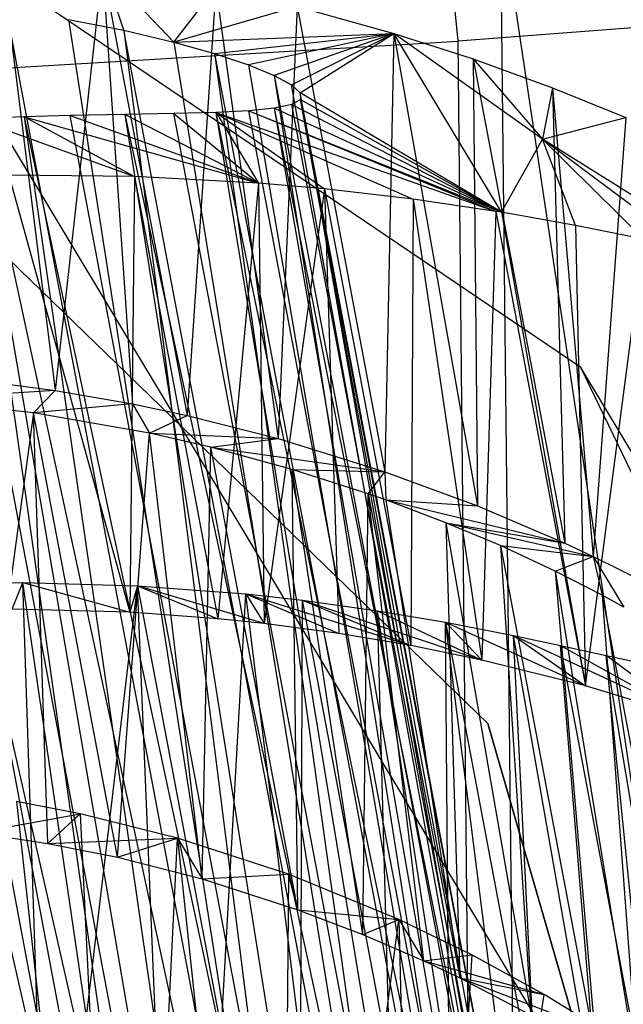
# Model space of a CAD drawing. Extents: x -263 to 235, y 0 to 1231.
# Tile 49 of 78: x 22.52 to 24.63, y 336.95 to 340.38. Entities that reach past the tile are written whole.
import ezdxf

# ---------------------------------------------------------------- set-up
doc = ezdxf.new("R2010")
doc.units = 0
doc.header["$LTSCALE"] = 25.4
doc.layers.get('0').update_dxf_attribs({"color": 13, "linetype": 'CONTINUOUS'})

# ---------------------------------------------------------------- blocks, each defined once
blk = doc.blocks.new('MONO-II-7705_STL_1')
at = {"color": 0}
for p, q in [((301.3838, 370.8249, 70.5121), (301.0757, 374.0428, 70.0512)), ((301.3838, 370.8249, 70.5121), (301.0757, 374.0428, 70.0512)), ((343.2127, 298.3102, 868.4124), (299.2505, 371.4207, 32.7557)), ((301.8117, 369.6873, 32.4693), (299.2505, 371.4207, 32.7557)), ((343.2127, 298.3102, 868.4124), (299.2505, 371.4207, 32.7557)), ((301.8117, 369.6873, 32.4693), (299.2505, 371.4207, 32.7557)), ((301.5312, 371.2935, 75.4879), (302.8663, 362.3549, 75.3879)), ((301.5312, 371.2935, 75.4879), (302.8663, 362.3549, 75.3879)), ((301.5312, 371.2935, 75.4879), (301.6281, 362.3866, 75.7625)), ((301.5312, 371.2935, 75.4879), (301.6281, 362.3866, 75.7625)), ((299.7878, 371.1337, 68.4073), (299.9786, 369.6074, 68.2179)), ((299.7878, 371.1337, 68.4073), (299.9786, 369.6074, 68.2179)), ((300.1433, 371.0854, 68.5671), (299.9786, 369.6074, 68.2179)), ((300.1433, 371.0854, 68.5671), (299.9786, 369.6074, 68.2179)), ((300.1433, 371.0854, 68.5671), (300.2474, 369.5603, 68.327)), ((300.1433, 371.0854, 68.5671), (300.2474, 369.5603, 68.327)), ((300.1433, 371.0854, 68.5671), (300.4392, 369.5197, 68.4146)), ((300.1433, 371.0854, 68.5671), (300.4392, 369.5197, 68.4146)), ((300.218, 370.8634, 71.1886), (300.1433, 371.0854, 68.5671)), ((300.218, 370.8634, 71.1886), (300.1433, 371.0854, 68.5671)), ((300.3923, 370.8221, 71.4357), (300.1433, 371.0854, 68.5671)), ((300.3923, 370.8221, 71.4357), (300.1433, 371.0854, 68.5671)), ((300.5452, 364.5195, 69.7843), (299.0592, 370.9946, 70.2767)), ((300.5452, 364.5195, 69.7843), (299.0592, 370.9946, 70.2767)), ((300.3923, 370.8221, 71.4357), (300.5382, 371.0119, 68.7811)), ((300.3923, 370.8221, 71.4357), (300.5382, 371.0119, 68.7811)), ((300.5382, 371.0119, 68.7811), (300.4392, 369.5197, 68.4146)), ((300.5382, 371.0119, 68.7811), (300.4392, 369.5197, 68.4146)), ((300.5382, 371.0119, 68.7811), (300.7557, 369.4396, 68.5779)), ((300.5382, 371.0119, 68.7811), (300.7557, 369.4396, 68.5779)), ((300.5452, 364.5195, 69.7843), (299.3238, 370.9836, 70.4141)), ((300.5452, 364.5195, 69.7843), (299.3238, 370.9836, 70.4141)), ((300.5452, 364.5195, 69.7843), (299.6321, 370.9573, 70.6176)), ((300.5452, 364.5195, 69.7843), (299.6321, 370.9573, 70.6176)), ((301.0108, 364.5729, 70.1395), (299.6321, 370.9573, 70.6176)), ((301.0108, 364.5729, 70.1395), (299.6321, 370.9573, 70.6176)), ((301.0108, 364.5729, 70.1395), (299.8086, 370.9354, 70.7594)), ((301.0108, 364.5729, 70.1395), (299.8086, 370.9354, 70.7594)), ((300.8223, 370.9458, 68.9619), (300.3923, 370.8221, 71.4357)), ((300.8223, 370.9458, 68.9619), (300.3923, 370.8221, 71.4357)), ((300.8223, 370.9458, 68.9619), (300.7557, 369.4396, 68.5779)), ((300.8223, 370.9458, 68.9619), (300.7557, 369.4396, 68.5779)), ((300.8223, 370.9458, 68.9619), (301.1288, 369.3239, 68.8038)), ((300.8223, 370.9458, 68.9619), (301.1288, 369.3239, 68.8038)), ((300.8223, 370.9458, 68.9619), (301.1596, 370.8526, 69.2104)), ((300.8223, 370.9458, 68.9619), (301.1596, 370.8526, 69.2104)), ((300.0244, 370.9013, 70.9649), (300.218, 370.8634, 71.1886)), ((300.0244, 370.9013, 70.9649), (300.218, 370.8634, 71.1886)), ((300.0244, 370.9013, 70.9649), (301.0108, 364.5729, 70.1395)), ((300.0244, 370.9013, 70.9649), (301.0108, 364.5729, 70.1395)), ((302.3438, 370.8992, 70.6678), (301.3838, 370.8249, 70.5121)), ((302.3438, 370.8992, 70.6678), (301.3838, 370.8249, 70.5121)), ((300.218, 370.8634, 71.1886), (300.3923, 370.8221, 71.4357)), ((301.4008, 364.6038, 70.5787), (300.218, 370.8634, 71.1886)), ((300.218, 370.8634, 71.1886), (301.0108, 364.5729, 70.1395)), ((300.218, 370.8634, 71.1886), (301.0108, 364.5729, 70.1395)), ((300.218, 370.8634, 71.1886), (300.3923, 370.8221, 71.4357)), ((301.4008, 364.6038, 70.5787), (300.218, 370.8634, 71.1886)), ((300.3923, 370.8221, 71.4357), (301.1596, 370.8526, 69.2104)), ((300.3923, 370.8221, 71.4357), (301.1596, 370.8526, 69.2104)), ((300.5339, 370.7823, 71.6862), (301.1596, 370.8526, 69.2104)), ((300.5339, 370.7823, 71.6862), (301.1596, 370.8526, 69.2104)), ((301.1596, 370.8526, 69.2104), (300.6523, 370.7428, 71.9555)), ((301.1596, 370.8526, 69.2104), (300.6523, 370.7428, 71.9555)), ((301.1596, 370.8526, 69.2104), (300.7421, 370.706, 72.2343)), ((301.1596, 370.8526, 69.2104), (300.7421, 370.706, 72.2343)), ((300.8027, 370.6732, 72.5205), (301.1596, 370.8526, 69.2104)), ((300.8027, 370.6732, 72.5205), (301.1596, 370.8526, 69.2104)), ((300.8333, 370.645, 72.8125), (301.1596, 370.8526, 69.2104)), ((300.8333, 370.645, 72.8125), (301.1596, 370.8526, 69.2104)), ((301.1596, 370.8526, 69.2104), (301.1288, 369.3239, 68.8038)), ((301.1596, 370.8526, 69.2104), (301.1288, 369.3239, 68.8038)), ((301.1596, 370.8526, 69.2104), (301.4516, 369.2046, 69.0329)), ((301.1596, 370.8526, 69.2104), (301.4516, 369.2046, 69.0329)), ((301.1596, 370.8526, 69.2104), (301.4368, 370.7636, 69.4472)), ((301.5349, 370.2286, 76.3422), (301.1596, 370.8526, 69.2104)), ((301.5349, 370.2286, 76.3422), (301.1596, 370.8526, 69.2104)), ((301.6786, 370.4836, 72.3638), (301.1596, 370.8526, 69.2104)), ((301.1596, 370.8526, 69.2104), (301.4368, 370.7636, 69.4472)), ((301.6786, 370.4836, 72.3638), (301.1596, 370.8526, 69.2104)), ((297.3932, 370.5886, 70.6526), (301.3838, 370.8249, 70.5121)), ((297.3932, 370.5886, 70.6526), (301.3838, 370.8249, 70.5121)), ((300.3923, 370.8221, 71.4357), (300.5339, 370.7823, 71.6862)), ((300.3923, 370.8221, 71.4357), (300.5339, 370.7823, 71.6862)), ((300.3923, 370.8221, 71.4357), (301.4008, 364.6038, 70.5787)), ((300.3923, 370.8221, 71.4357), (301.4008, 364.6038, 70.5787)), ((301.4688, 362.3907, 70.7651), (301.3838, 370.8249, 70.5121)), ((301.4688, 362.3907, 70.7651), (301.3838, 370.8249, 70.5121)), ((300.5339, 370.7823, 71.6862), (300.6523, 370.7428, 71.9555)), ((300.5339, 370.7823, 71.6862), (300.6523, 370.7428, 71.9555)), ((300.5339, 370.7823, 71.6862), (301.7, 364.611, 71.085)), ((300.5339, 370.7823, 71.6862), (301.7, 364.611, 71.085)), ((300.5339, 370.7823, 71.6862), (301.4008, 364.6038, 70.5787)), ((300.5339, 370.7823, 71.6862), (301.4008, 364.6038, 70.5787)), ((301.4368, 370.7636, 69.4472), (301.4516, 369.2046, 69.0329)), ((301.4368, 370.7636, 69.4472), (301.4516, 369.2046, 69.0329)), ((301.4368, 370.7636, 69.4472), (301.756, 369.0749, 69.2827)), ((301.4368, 370.7636, 69.4472), (301.756, 369.0749, 69.2827)), ((301.4368, 370.7636, 69.4472), (301.7135, 370.6631, 69.72)), ((301.4368, 370.7636, 69.4472), (301.7135, 370.6631, 69.72)), ((301.4368, 370.7636, 69.4472), (301.6786, 370.4836, 72.3638)), ((301.4368, 370.7636, 69.4472), (301.6786, 370.4836, 72.3638)), ((300.6523, 370.7428, 71.9555), (300.7421, 370.706, 72.2343)), ((300.6523, 370.7428, 71.9555), (300.7421, 370.706, 72.2343)), ((300.6523, 370.7428, 71.9555), (301.7, 364.611, 71.085)), ((300.6523, 370.7428, 71.9555), (301.7, 364.611, 71.085)), ((300.7421, 370.706, 72.2343), (300.8027, 370.6732, 72.5205)), ((300.7421, 370.706, 72.2343), (300.8027, 370.6732, 72.5205)), ((300.7421, 370.706, 72.2343), (301.897, 364.5943, 71.6388)), ((300.7421, 370.706, 72.2343), (301.897, 364.5943, 71.6388)), ((300.7421, 370.706, 72.2343), (301.7, 364.611, 71.085)), ((300.7421, 370.706, 72.2343), (301.7, 364.611, 71.085)), ((300.8027, 370.6732, 72.5205), (300.8333, 370.645, 72.8125)), ((301.897, 364.5943, 71.6388), (300.8027, 370.6732, 72.5205)), ((301.897, 364.5943, 71.6388), (300.8027, 370.6732, 72.5205)), ((300.8027, 370.6732, 72.5205), (300.8333, 370.645, 72.8125)), ((300.8333, 370.645, 72.8125), (300.8335, 370.6219, 73.1059)), ((301.5349, 370.2286, 76.3422), (300.8333, 370.645, 72.8125)), ((301.5349, 370.2286, 76.3422), (300.8333, 370.645, 72.8125)), ((301.897, 364.5943, 71.6388), (300.8333, 370.645, 72.8125)), ((301.897, 364.5943, 71.6388), (300.8333, 370.645, 72.8125)), ((301.9842, 364.5542, 72.219), (300.8333, 370.645, 72.8125)), ((301.9842, 364.5542, 72.219), (300.8333, 370.645, 72.8125)), ((300.8333, 370.645, 72.8125), (300.8335, 370.6219, 73.1059)), ((301.7135, 370.6631, 69.72), (301.6786, 370.4836, 72.3638)), ((301.7135, 370.6631, 69.72), (301.6786, 370.4836, 72.3638)), ((301.7135, 370.6631, 69.72), (301.756, 369.0749, 69.2827)), ((301.7135, 370.6631, 69.72), (301.756, 369.0749, 69.2827)), ((301.7135, 370.6631, 69.72), (301.8555, 369.0287, 69.3729)), ((301.7135, 370.6631, 69.72), (301.8555, 369.0287, 69.3729)), ((301.7135, 370.6631, 69.72), (301.9692, 370.5591, 70.0132)), ((301.7135, 370.6631, 69.72), (301.9692, 370.5591, 70.0132)), ((300.8335, 370.6219, 73.1059), (300.8034, 370.6042, 73.3988)), ((300.8335, 370.6219, 73.1059), (300.8034, 370.6042, 73.3988)), ((300.8335, 370.6219, 73.1059), (301.5349, 370.2286, 76.3422)), ((300.8335, 370.6219, 73.1059), (301.5349, 370.2286, 76.3422)), ((301.9842, 364.5542, 72.219), (300.8335, 370.6219, 73.1059)), ((301.9842, 364.5542, 72.219), (300.8335, 370.6219, 73.1059)), ((301.9583, 364.4924, 72.8033), (300.8335, 370.6219, 73.1059)), ((301.9583, 364.4924, 72.8033), (300.8335, 370.6219, 73.1059)), ((300.5397, 370.577, 74.2375), (300.3925, 370.5732, 74.5048)), ((300.5397, 370.577, 74.2375), (300.3925, 370.5732, 74.5048)), ((300.6541, 370.5825, 73.9704), (300.5397, 370.577, 74.2375)), ((300.6541, 370.5825, 73.9704), (300.5397, 370.577, 74.2375)), ((300.5397, 370.577, 74.2375), (301.5158, 370.2318, 76.3617)), ((300.5397, 370.577, 74.2375), (301.5158, 370.2318, 76.3617)), ((300.5397, 370.577, 74.2375), (301.2275, 370.2741, 76.6357)), ((300.5397, 370.577, 74.2375), (301.2275, 370.2741, 76.6357)), ((300.5397, 370.577, 74.2375), (300.9178, 370.3101, 76.8896)), ((300.5397, 370.577, 74.2375), (300.9178, 370.3101, 76.8896)), ((300.5397, 370.577, 74.2375), (300.6879, 370.3304, 77.0553)), ((300.5397, 370.577, 74.2375), (300.6879, 370.3304, 77.0553)), ((301.8202, 364.4112, 73.3692), (300.5397, 370.577, 74.2375)), ((301.8202, 364.4112, 73.3692), (300.5397, 370.577, 74.2375)), ((301.5752, 364.3137, 73.8949), (300.5397, 370.577, 74.2375)), ((301.5752, 364.3137, 73.8949), (300.5397, 370.577, 74.2375)), ((300.7429, 370.5912, 73.6895), (300.6541, 370.5825, 73.9704)), ((300.7429, 370.5912, 73.6895), (300.6541, 370.5825, 73.9704)), ((300.6541, 370.5825, 73.9704), (301.5349, 370.2286, 76.3422)), ((300.6541, 370.5825, 73.9704), (301.5349, 370.2286, 76.3422)), ((300.6541, 370.5825, 73.9704), (301.5158, 370.2318, 76.3617)), ((300.6541, 370.5825, 73.9704), (301.5158, 370.2318, 76.3617)), ((301.8202, 364.4112, 73.3692), (300.6541, 370.5825, 73.9704)), ((301.8202, 364.4112, 73.3692), (300.6541, 370.5825, 73.9704)), ((300.8034, 370.6042, 73.3988), (300.7429, 370.5912, 73.6895)), ((300.8034, 370.6042, 73.3988), (300.7429, 370.5912, 73.6895)), ((300.7429, 370.5912, 73.6895), (301.5349, 370.2286, 76.3422)), ((300.7429, 370.5912, 73.6895), (301.5349, 370.2286, 76.3422)), ((301.9583, 364.4924, 72.8033), (300.7429, 370.5912, 73.6895)), ((301.9583, 364.4924, 72.8033), (300.7429, 370.5912, 73.6895)), ((301.8202, 364.4112, 73.3692), (300.7429, 370.5912, 73.6895)), ((301.8202, 364.4112, 73.3692), (300.7429, 370.5912, 73.6895)), ((300.8034, 370.6042, 73.3988), (301.5349, 370.2286, 76.3422)), ((300.8034, 370.6042, 73.3988), (301.5349, 370.2286, 76.3422)), ((301.9583, 364.4924, 72.8033), (300.8034, 370.6042, 73.3988)), ((301.9583, 364.4924, 72.8033), (300.8034, 370.6042, 73.3988)), ((299.5849, 370.5494, 75.3772), (300.8063, 364.0853, 74.7474)), ((299.5849, 370.5494, 75.3772), (300.8063, 364.0853, 74.7474)), ((299.8709, 370.5615, 75.1405), (299.6987, 370.5549, 75.2898)), ((299.8709, 370.5615, 75.1405), (299.6987, 370.5549, 75.2898)), ((299.6987, 370.5549, 75.2898), (300.2544, 370.354, 77.3216)), ((299.6987, 370.5549, 75.2898), (300.2544, 370.354, 77.3216)), ((300.8063, 364.0853, 74.7474), (299.6987, 370.5549, 75.2898)), ((300.8063, 364.0853, 74.7474), (299.6987, 370.5549, 75.2898)), ((300.0307, 370.5661, 74.9801), (299.8709, 370.5615, 75.1405)), ((300.0307, 370.5661, 74.9801), (299.8709, 370.5615, 75.1405)), ((299.8709, 370.5615, 75.1405), (300.6879, 370.3304, 77.0553)), ((299.8709, 370.5615, 75.1405), (300.6879, 370.3304, 77.0553)), ((299.8709, 370.5615, 75.1405), (300.2544, 370.354, 77.3216)), ((299.8709, 370.5615, 75.1405), (300.2544, 370.354, 77.3216)), ((301.2329, 364.2036, 74.3602), (299.8709, 370.5615, 75.1405)), ((301.2329, 364.2036, 74.3602), (299.8709, 370.5615, 75.1405)), ((300.8063, 364.0853, 74.7474), (299.8709, 370.5615, 75.1405)), ((300.8063, 364.0853, 74.7474), (299.8709, 370.5615, 75.1405)), ((300.2225, 370.5701, 74.752), (300.0307, 370.5661, 74.9801)), ((300.2225, 370.5701, 74.752), (300.0307, 370.5661, 74.9801)), ((300.0307, 370.5661, 74.9801), (300.6879, 370.3304, 77.0553)), ((300.0307, 370.5661, 74.9801), (300.6879, 370.3304, 77.0553)), ((301.2329, 364.2036, 74.3602), (300.0307, 370.5661, 74.9801)), ((301.2329, 364.2036, 74.3602), (300.0307, 370.5661, 74.9801)), ((300.3925, 370.5732, 74.5048), (300.2225, 370.5701, 74.752)), ((300.3925, 370.5732, 74.5048), (300.2225, 370.5701, 74.752)), ((300.2225, 370.5701, 74.752), (300.6879, 370.3304, 77.0553)), ((300.2225, 370.5701, 74.752), (300.6879, 370.3304, 77.0553)), ((301.5752, 364.3137, 73.8949), (300.2225, 370.5701, 74.752)), ((301.5752, 364.3137, 73.8949), (300.2225, 370.5701, 74.752)), ((301.2329, 364.2036, 74.3602), (300.2225, 370.5701, 74.752)), ((301.2329, 364.2036, 74.3602), (300.2225, 370.5701, 74.752)), ((300.3925, 370.5732, 74.5048), (300.6879, 370.3304, 77.0553)), ((300.3925, 370.5732, 74.5048), (300.6879, 370.3304, 77.0553)), ((301.5752, 364.3137, 73.8949), (300.3925, 370.5732, 74.5048)), ((301.5752, 364.3137, 73.8949), (300.3925, 370.5732, 74.5048)), ((301.6786, 370.4836, 72.3638), (301.9692, 370.5591, 70.0132)), ((301.6786, 370.4836, 72.3638), (301.9692, 370.5591, 70.0132)), ((301.9692, 370.5591, 70.0132), (301.8555, 369.0287, 69.3729)), ((301.9692, 370.5591, 70.0132), (301.8555, 369.0287, 69.3729)), ((299.3367, 370.534, 75.5408), (300.8063, 364.0853, 74.7474)), ((299.3367, 370.534, 75.5408), (300.8063, 364.0853, 74.7474)), ((301.5349, 370.2286, 76.3422), (301.6786, 370.4836, 72.3638)), ((301.5349, 370.2286, 76.3422), (301.6786, 370.4836, 72.3638)), ((301.793, 370.183, 76.0565), (301.6786, 370.4836, 72.3638)), ((301.793, 370.183, 76.0565), (301.6786, 370.4836, 72.3638)), ((302.0316, 370.1351, 75.7517), (301.6786, 370.4836, 72.3638)), ((302.1933, 370.0997, 75.5162), (301.6786, 370.4836, 72.3638)), ((302.0316, 370.1351, 75.7517), (301.6786, 370.4836, 72.3638)), ((302.1933, 370.0997, 75.5162), (301.6786, 370.4836, 72.3638)), ((302.3456, 370.0645, 75.2666), (301.6786, 370.4836, 72.3638)), ((302.3456, 370.0645, 75.2666), (301.6786, 370.4836, 72.3638)), ((299.4767, 370.3933, 31.2238), (301.4881, 368.4459, 31.2238)), ((301.4881, 368.4459, 27.2238), (299.4767, 370.3933, 27.2238)), ((299.4767, 370.3933, 31.2238), (301.4881, 368.4459, 31.2238)), ((301.4881, 368.4459, 27.2238), (299.4767, 370.3933, 27.2238)), ((300.2544, 370.354, 77.3216), (299.8169, 370.3583, 77.5366)), ((299.8169, 370.3583, 77.5366), (300.2389, 368.834, 77.3276)), ((299.8169, 370.3583, 77.5366), (300.2389, 368.834, 77.3276)), ((300.2544, 370.354, 77.3216), (299.8169, 370.3583, 77.5366)), ((300.2544, 370.354, 77.3216), (300.2389, 368.834, 77.3276)), ((300.2544, 370.354, 77.3216), (300.2389, 368.834, 77.3276)), ((300.6879, 370.3304, 77.0553), (300.2544, 370.354, 77.3216)), ((300.2544, 370.354, 77.3216), (300.5458, 368.8115, 77.1713)), ((300.2544, 370.354, 77.3216), (300.5458, 368.8115, 77.1713)), ((300.6879, 370.3304, 77.0553), (300.2544, 370.354, 77.3216)), ((300.6879, 370.3304, 77.0553), (300.5458, 368.8115, 77.1713)), ((300.6879, 370.3304, 77.0553), (300.5458, 368.8115, 77.1713)), ((300.9178, 370.3101, 76.8896), (300.6879, 370.3304, 77.0553)), ((300.6879, 370.3304, 77.0553), (300.7077, 368.7946, 77.0786)), ((300.6879, 370.3304, 77.0553), (300.7077, 368.7946, 77.0786)), ((300.9178, 370.3101, 76.8896), (300.6879, 370.3304, 77.0553)), ((300.9178, 370.3101, 76.8896), (300.7077, 368.7946, 77.0786)), ((300.9178, 370.3101, 76.8896), (300.7077, 368.7946, 77.0786)), ((301.2275, 370.2741, 76.6357), (300.9178, 370.3101, 76.8896)), ((300.9178, 370.3101, 76.8896), (301.2187, 368.7178, 76.7345)), ((300.9178, 370.3101, 76.8896), (301.2187, 368.7178, 76.7345)), ((300.9178, 370.3101, 76.8896), (300.9674, 368.7601, 76.914)), ((300.9178, 370.3101, 76.8896), (300.9674, 368.7601, 76.914)), ((301.2275, 370.2741, 76.6357), (300.9178, 370.3101, 76.8896)), ((301.2275, 370.2741, 76.6357), (301.2187, 368.7178, 76.7345)), ((301.2275, 370.2741, 76.6357), (301.2187, 368.7178, 76.7345)), ((301.5158, 370.2318, 76.3617), (301.2275, 370.2741, 76.6357)), ((301.2275, 370.2741, 76.6357), (301.4671, 368.6673, 76.5353)), ((301.2275, 370.2741, 76.6357), (301.4671, 368.6673, 76.5353)), ((301.5158, 370.2318, 76.3617), (301.2275, 370.2741, 76.6357)), ((301.5158, 370.2318, 76.3617), (301.4671, 368.6673, 76.5353)), ((301.5158, 370.2318, 76.3617), (301.4671, 368.6673, 76.5353)), ((301.5349, 370.2286, 76.3422), (301.5158, 370.2318, 76.3617)), ((301.5158, 370.2318, 76.3617), (301.8284, 368.5776, 76.2006)), ((301.5158, 370.2318, 76.3617), (301.8284, 368.5776, 76.2006)), ((301.5349, 370.2286, 76.3422), (301.5158, 370.2318, 76.3617)), ((301.793, 370.183, 76.0565), (301.5349, 370.2286, 76.3422)), ((301.5349, 370.2286, 76.3422), (301.8284, 368.5776, 76.2006)), ((301.5349, 370.2286, 76.3422), (301.8284, 368.5776, 76.2006)), ((301.793, 370.183, 76.0565), (301.5349, 370.2286, 76.3422)), ((301.793, 370.183, 76.0565), (301.8284, 368.5776, 76.2006)), ((302.0316, 370.1351, 75.7517), (301.793, 370.183, 76.0565)), ((301.793, 370.183, 76.0565), (301.8284, 368.5776, 76.2006)), ((302.0316, 370.1351, 75.7517), (301.793, 370.183, 76.0565)), ((301.8284, 368.5776, 76.2006), (302.0316, 370.1351, 75.7517)), ((301.8284, 368.5776, 76.2006), (302.0316, 370.1351, 75.7517)), ((345.7739, 296.5768, 868.126), (301.8117, 369.6873, 32.4693)), ((303.155, 366.9047, 32.1552), (301.8117, 369.6873, 32.4693)), ((345.7739, 296.5768, 868.126), (301.8117, 369.6873, 32.4693)), ((303.155, 366.9047, 32.1552), (301.8117, 369.6873, 32.4693)), ((299.7059, 369.6436, 68.1226), (299.9786, 369.6074, 68.2179)), ((299.7059, 369.6436, 68.1226), (299.9786, 369.6074, 68.2179)), ((299.9786, 369.6074, 68.2179), (299.4814, 369.5755, 69.1055)), ((299.9786, 369.6074, 68.2179), (299.4814, 369.5755, 69.1055)), ((299.9786, 369.6074, 68.2179), (299.9027, 369.5294, 69.2817)), ((299.9786, 369.6074, 68.2179), (299.9027, 369.5294, 69.2817)), ((299.9786, 369.6074, 68.2179), (300.2474, 369.5603, 68.327)), ((299.9786, 369.6074, 68.2179), (300.2474, 369.5603, 68.327)), ((299.9027, 369.5294, 69.2817), (299.4814, 369.5755, 69.1055)), ((299.9027, 369.5294, 69.2817), (299.4814, 369.5755, 69.1055)), ((300.2474, 369.5603, 68.327), (299.9027, 369.5294, 69.2817)), ((300.2474, 369.5603, 68.327), (299.9027, 369.5294, 69.2817)), ((300.2474, 369.5603, 68.327), (300.3069, 369.4579, 69.5013)), ((300.2474, 369.5603, 68.327), (300.3069, 369.4579, 69.5013)), ((300.2474, 369.5603, 68.327), (300.4392, 369.5197, 68.4146)), ((300.2474, 369.5603, 68.327), (300.4392, 369.5197, 68.4146)), ((299.9027, 369.5294, 69.2817), (299.7032, 368.0656, 68.9354)), ((299.9027, 369.5294, 69.2817), (299.7032, 368.0656, 68.9354)), ((300.3069, 369.4579, 69.5013), (299.9027, 369.5294, 69.2817)), ((300.1956, 367.9795, 69.1307), (299.9027, 369.5294, 69.2817)), ((300.3069, 369.4579, 69.5013), (299.9027, 369.5294, 69.2817)), ((300.1956, 367.9795, 69.1307), (299.9027, 369.5294, 69.2817)), ((299.9526, 368.028, 69.0263), (299.9027, 369.5294, 69.2817)), ((299.9526, 368.028, 69.0263), (299.9027, 369.5294, 69.2817)), ((300.3069, 369.4579, 69.5013), (300.4392, 369.5197, 68.4146)), ((300.3069, 369.4579, 69.5013), (300.4392, 369.5197, 68.4146)), ((300.4392, 369.5197, 68.4146), (300.7557, 369.4396, 68.5779)), ((300.4392, 369.5197, 68.4146), (300.7557, 369.4396, 68.5779)), ((300.1956, 367.9795, 69.1307), (300.3069, 369.4579, 69.5013)), ((300.1956, 367.9795, 69.1307), (300.3069, 369.4579, 69.5013)), ((300.5207, 369.4091, 69.6407), (300.3069, 369.4579, 69.5013)), ((300.3069, 369.4579, 69.5013), (300.7557, 369.4396, 68.5779)), ((300.3069, 369.4579, 69.5013), (300.7557, 369.4396, 68.5779)), ((300.4906, 367.9043, 69.2802), (300.3069, 369.4579, 69.5013)), ((300.5207, 369.4091, 69.6407), (300.3069, 369.4579, 69.5013)), ((300.4906, 367.9043, 69.2802), (300.3069, 369.4579, 69.5013)), ((300.4906, 367.9043, 69.2802), (300.5207, 369.4091, 69.6407)), ((300.4906, 367.9043, 69.2802), (300.5207, 369.4091, 69.6407)), ((300.5207, 369.4091, 69.6407), (300.7557, 369.4396, 68.5779)), ((300.5207, 369.4091, 69.6407), (300.7557, 369.4396, 68.5779)), ((300.8054, 369.3319, 69.8559), (300.5207, 369.4091, 69.6407)), ((300.5207, 369.4091, 69.6407), (301.1288, 369.3239, 68.8038)), ((300.5207, 369.4091, 69.6407), (301.1288, 369.3239, 68.8038)), ((300.8253, 367.7968, 69.4836), (300.5207, 369.4091, 69.6407)), ((300.8054, 369.3319, 69.8559), (300.5207, 369.4091, 69.6407)), ((300.8253, 367.7968, 69.4836), (300.5207, 369.4091, 69.6407)), ((300.7557, 369.4396, 68.5779), (301.1288, 369.3239, 68.8038)), ((300.7557, 369.4396, 68.5779), (301.1288, 369.3239, 68.8038)), ((301.0704, 369.247, 70.0931), (300.8054, 369.3319, 69.8559)), ((300.8054, 369.3319, 69.8559), (301.1288, 369.3239, 68.8038)), ((300.8054, 369.3319, 69.8559), (301.1288, 369.3239, 68.8038)), ((301.0512, 367.7104, 69.6444), (300.8054, 369.3319, 69.8559)), ((301.0704, 369.247, 70.0931), (300.8054, 369.3319, 69.8559)), ((301.0512, 367.7104, 69.6444), (300.8054, 369.3319, 69.8559)), ((300.8253, 367.7968, 69.4836), (300.8054, 369.3319, 69.8559)), ((300.8253, 367.7968, 69.4836), (300.8054, 369.3319, 69.8559)), ((301.0704, 369.247, 70.0931), (301.1288, 369.3239, 68.8038)), ((301.0704, 369.247, 70.0931), (301.1288, 369.3239, 68.8038)), ((301.1288, 369.3239, 68.8038), (301.1314, 369.2256, 70.1537)), ((301.1288, 369.3239, 68.8038), (301.1314, 369.2256, 70.1537)), ((301.1288, 369.3239, 68.8038), (301.4516, 369.2046, 69.0329)), ((301.1288, 369.3239, 68.8038), (301.4516, 369.2046, 69.0329)), ((301.0512, 367.7104, 69.6444), (301.0704, 369.247, 70.0931)), ((301.0512, 367.7104, 69.6444), (301.0704, 369.247, 70.0931)), ((301.1314, 369.2256, 70.1537), (301.0704, 369.247, 70.0931)), ((301.2643, 367.618, 69.8167), (301.0704, 369.247, 70.0931)), ((301.0704, 369.247, 70.0931), (301.3894, 367.5588, 69.9287)), ((301.2643, 367.618, 69.8167), (301.0704, 369.247, 70.0931)), ((301.1314, 369.2256, 70.1537), (301.0704, 369.247, 70.0931)), ((301.0704, 369.247, 70.0931), (301.3894, 367.5588, 69.9287)), ((301.3416, 369.1462, 70.3838), (301.1314, 369.2256, 70.1537)), ((301.1314, 369.2256, 70.1537), (301.756, 369.0749, 69.2827)), ((301.1314, 369.2256, 70.1537), (301.756, 369.0749, 69.2827)), ((301.1314, 369.2256, 70.1537), (301.4516, 369.2046, 69.0329)), ((301.1314, 369.2256, 70.1537), (301.4516, 369.2046, 69.0329)), ((301.1314, 369.2256, 70.1537), (301.3894, 367.5588, 69.9287)), ((301.1314, 369.2256, 70.1537), (301.3894, 367.5588, 69.9287)), ((301.3416, 369.1462, 70.3838), (301.1314, 369.2256, 70.1537)), ((301.4516, 369.2046, 69.0329), (301.756, 369.0749, 69.2827)), ((301.4516, 369.2046, 69.0329), (301.756, 369.0749, 69.2827)), ((301.5318, 369.0663, 70.6272), (301.3416, 369.1462, 70.3838)), ((301.3416, 369.1462, 70.3838), (301.8555, 369.0287, 69.3729)), ((301.3416, 369.1462, 70.3838), (301.8555, 369.0287, 69.3729)), ((301.3416, 369.1462, 70.3838), (301.756, 369.0749, 69.2827)), ((301.3416, 369.1462, 70.3838), (301.756, 369.0749, 69.2827)), ((301.3416, 369.1462, 70.3838), (301.3894, 367.5588, 69.9287)), ((301.3416, 369.1462, 70.3838), (301.3894, 367.5588, 69.9287)), ((301.3416, 369.1462, 70.3838), (301.6389, 367.4289, 70.181)), ((301.3416, 369.1462, 70.3838), (301.6389, 367.4289, 70.181)), ((301.5318, 369.0663, 70.6272), (301.3416, 369.1462, 70.3838)), ((301.7227, 368.9777, 70.9188), (301.5318, 369.0663, 70.6272)), ((301.5318, 369.0663, 70.6272), (301.8555, 369.0287, 69.3729)), ((301.5318, 369.0663, 70.6272), (301.8555, 369.0287, 69.3729)), ((301.5318, 369.0663, 70.6272), (301.6389, 367.4289, 70.181)), ((301.5318, 369.0663, 70.6272), (301.6389, 367.4289, 70.181)), ((301.5318, 369.0663, 70.6272), (301.8664, 367.2957, 70.4547)), ((301.5318, 369.0663, 70.6272), (301.8664, 367.2957, 70.4547)), ((301.7227, 368.9777, 70.9188), (301.5318, 369.0663, 70.6272)), ((301.756, 369.0749, 69.2827), (301.8555, 369.0287, 69.3729)), ((301.756, 369.0749, 69.2827), (301.8555, 369.0287, 69.3729)), ((301.7227, 368.9777, 70.9188), (301.8555, 369.0287, 69.3729)), ((301.7227, 368.9777, 70.9188), (301.8555, 369.0287, 69.3729)), ((301.8555, 369.0287, 69.3729), (301.8869, 368.8932, 71.2286)), ((301.8555, 369.0287, 69.3729), (301.8869, 368.8932, 71.2286)), ((301.8555, 369.0287, 69.3729), (301.9621, 368.8514, 71.3993)), ((301.8555, 369.0287, 69.3729), (301.9621, 368.8514, 71.3993)), ((301.8555, 369.0287, 69.3729), (302.0872, 368.9137, 69.6014)), ((301.8555, 369.0287, 69.3729), (302.0872, 368.9137, 69.6014)), ((301.8869, 368.8932, 71.2286), (301.7227, 368.9777, 70.9188)), ((301.7227, 368.9777, 70.9188), (301.8664, 367.2957, 70.4547)), ((301.7227, 368.9777, 70.9188), (301.8664, 367.2957, 70.4547)), ((301.7227, 368.9777, 70.9188), (302.0135, 367.2015, 70.6625)), ((301.7227, 368.9777, 70.9188), (302.0135, 367.2015, 70.6625)), ((301.8869, 368.8932, 71.2286), (301.7227, 368.9777, 70.9188)), ((299.6316, 368.9348, 76.5044), (299.8651, 368.9374, 76.3985)), ((299.6316, 368.9348, 76.5044), (299.8651, 368.9374, 76.3985)), ((299.9158, 367.4307, 76.3578), (299.6316, 368.9348, 76.5044)), ((299.9158, 367.4307, 76.3578), (299.6316, 368.9348, 76.5044)), ((299.8277, 368.8447, 77.4996), (299.8651, 368.9374, 76.3985)), ((299.8277, 368.8447, 77.4996), (299.8651, 368.9374, 76.3985)), ((299.8651, 368.9374, 76.3985), (300.2389, 368.834, 77.3276)), ((299.8651, 368.9374, 76.3985), (300.2389, 368.834, 77.3276)), ((299.8651, 368.9374, 76.3985), (300.2653, 368.9263, 76.1741)), ((299.9158, 367.4307, 76.3578), (299.8651, 368.9374, 76.3985)), ((299.9158, 367.4307, 76.3578), (299.8651, 368.9374, 76.3985)), ((300.0876, 367.423, 76.2815), (299.8651, 368.9374, 76.3985)), ((300.0876, 367.423, 76.2815), (299.8651, 368.9374, 76.3985)), ((299.8651, 368.9374, 76.3985), (300.2653, 368.9263, 76.1741)), ((300.0876, 367.423, 76.2815), (300.2653, 368.9263, 76.1741)), ((300.0876, 367.423, 76.2815), (300.2653, 368.9263, 76.1741)), ((300.2653, 368.9263, 76.1741), (300.2389, 368.834, 77.3276)), ((300.2653, 368.9263, 76.1741), (300.2389, 368.834, 77.3276)), ((300.2653, 368.9263, 76.1741), (300.6437, 368.8977, 75.9046)), ((300.7077, 368.7946, 77.0786), (300.2653, 368.9263, 76.1741)), ((300.2653, 368.9263, 76.1741), (300.5458, 368.8115, 77.1713)), ((300.2653, 368.9263, 76.1741), (300.5458, 368.8115, 77.1713)), ((300.7077, 368.7946, 77.0786), (300.2653, 368.9263, 76.1741)), ((300.2653, 368.9263, 76.1741), (300.5582, 367.3765, 76.0231)), ((300.2653, 368.9263, 76.1741), (300.6437, 368.8977, 75.9046)), ((300.3277, 367.404, 76.1591), (300.2653, 368.9263, 76.1741)), ((300.3277, 367.404, 76.1591), (300.2653, 368.9263, 76.1741)), ((300.2653, 368.9263, 76.1741), (300.5582, 367.3765, 76.0231)), ((300.5582, 367.3765, 76.0231), (300.6437, 368.8977, 75.9046)), ((300.5582, 367.3765, 76.0231), (300.6437, 368.8977, 75.9046)), ((300.6437, 368.8977, 75.9046), (300.7077, 368.7946, 77.0786)), ((300.6437, 368.8977, 75.9046), (300.7077, 368.7946, 77.0786)), ((300.6437, 368.8977, 75.9046), (300.9674, 368.7601, 76.914)), ((300.6437, 368.8977, 75.9046), (300.9674, 368.7601, 76.914)), ((300.6437, 368.8977, 75.9046), (301.2187, 368.7178, 76.7345)), ((300.6437, 368.8977, 75.9046), (301.2187, 368.7178, 76.7345)), ((300.6437, 368.8977, 75.9046), (300.8414, 368.8757, 75.7374)), ((300.8353, 367.331, 75.833), (300.6437, 368.8977, 75.9046)), ((300.8353, 367.331, 75.833), (300.6437, 368.8977, 75.9046)), ((300.6437, 368.8977, 75.9046), (300.8414, 368.8757, 75.7374)), ((300.8353, 367.331, 75.833), (300.8414, 368.8757, 75.7374)), ((300.8353, 367.331, 75.833), (300.8414, 368.8757, 75.7374)), ((300.8414, 368.8757, 75.7374), (301.2187, 368.7178, 76.7345)), ((300.8414, 368.8757, 75.7374), (301.2187, 368.7178, 76.7345)), ((300.8414, 368.8757, 75.7374), (301.4671, 368.6673, 76.5353)), ((300.8414, 368.8757, 75.7374), (301.4671, 368.6673, 76.5353)), ((300.8414, 368.8757, 75.7374), (301.1024, 368.8394, 75.4826)), ((301.1461, 367.2634, 75.5803), (300.8414, 368.8757, 75.7374)), ((301.1461, 367.2634, 75.5803), (300.8414, 368.8757, 75.7374)), ((300.8414, 368.8757, 75.7374), (301.1024, 368.8394, 75.4826)), ((301.9621, 368.8514, 71.3993), (301.8869, 368.8932, 71.2286)), ((301.8869, 368.8932, 71.2286), (302.0135, 367.2015, 70.6625)), ((301.8869, 368.8932, 71.2286), (302.0135, 367.2015, 70.6625)), ((301.8869, 368.8932, 71.2286), (302.2361, 367.0451, 71.0485)), ((301.9621, 368.8514, 71.3993), (301.8869, 368.8932, 71.2286)), ((301.8869, 368.8932, 71.2286), (302.2361, 367.0451, 71.0485)), ((300.2389, 368.834, 77.3276), (299.8277, 368.8447, 77.4996)), ((300.2389, 368.834, 77.3276), (299.8277, 368.8447, 77.4996)), ((300.5458, 368.8115, 77.1713), (300.2389, 368.834, 77.3276)), ((300.5458, 368.8115, 77.1713), (300.2389, 368.834, 77.3276)), ((301.1024, 368.8394, 75.4826), (301.4671, 368.6673, 76.5353)), ((301.1024, 368.8394, 75.4826), (301.4671, 368.6673, 76.5353)), ((301.1024, 368.8394, 75.4826), (301.3396, 368.7994, 75.2089)), ((301.1461, 367.2634, 75.5803), (301.1024, 368.8394, 75.4826)), ((301.1461, 367.2634, 75.5803), (301.1024, 368.8394, 75.4826)), ((301.3533, 367.2081, 75.3841), (301.1024, 368.8394, 75.4826)), ((301.3533, 367.2081, 75.3841), (301.1024, 368.8394, 75.4826)), ((301.1024, 368.8394, 75.4826), (301.3396, 368.7994, 75.2089)), ((300.7077, 368.7946, 77.0786), (300.5458, 368.8115, 77.1713)), ((300.7077, 368.7946, 77.0786), (300.5458, 368.8115, 77.1713)), ((300.9674, 368.7601, 76.914), (300.7077, 368.7946, 77.0786)), ((300.9674, 368.7601, 76.914), (300.7077, 368.7946, 77.0786)), ((301.4671, 368.6673, 76.5353), (301.3396, 368.7994, 75.2089)), ((301.3396, 368.7994, 75.2089), (301.8284, 368.5776, 76.2006)), ((301.3396, 368.7994, 75.2089), (301.8284, 368.5776, 76.2006)), ((301.3396, 368.7994, 75.2089), (301.5768, 368.7532, 74.8804)), ((301.4671, 368.6673, 76.5353), (301.3396, 368.7994, 75.2089)), ((301.3396, 368.7994, 75.2089), (301.6586, 367.1112, 75.0444)), ((301.3396, 368.7994, 75.2089), (301.5768, 368.7532, 74.8804)), ((301.3533, 367.2081, 75.3841), (301.3396, 368.7994, 75.2089)), ((301.3533, 367.2081, 75.3841), (301.3396, 368.7994, 75.2089)), ((301.5492, 367.1481, 75.1741), (301.3396, 368.7994, 75.2089)), ((301.5492, 367.1481, 75.1741), (301.3396, 368.7994, 75.2089)), ((301.3396, 368.7994, 75.2089), (301.6586, 367.1112, 75.0444)), ((301.2187, 368.7178, 76.7345), (300.9674, 368.7601, 76.914)), ((301.2187, 368.7178, 76.7345), (300.9674, 368.7601, 76.914)), ((301.5768, 368.7532, 74.8804), (301.8284, 368.5776, 76.2006)), ((301.5768, 368.7532, 74.8804), (301.8284, 368.5776, 76.2006)), ((301.5768, 368.7532, 74.8804), (302.1934, 368.4668, 75.7948)), ((301.5768, 368.7532, 74.8804), (302.1934, 368.4668, 75.7948)), ((301.5768, 368.7532, 74.8804), (301.7412, 368.7182, 74.6065)), ((301.6586, 367.1112, 75.0444), (301.5768, 368.7532, 74.8804)), ((301.6586, 367.1112, 75.0444), (301.5768, 368.7532, 74.8804)), ((301.8792, 367.0292, 74.7489), (301.5768, 368.7532, 74.8804)), ((301.8792, 367.0292, 74.7489), (301.5768, 368.7532, 74.8804)), ((301.5768, 368.7532, 74.8804), (301.7412, 368.7182, 74.6065)), ((301.4671, 368.6673, 76.5353), (301.2187, 368.7178, 76.7345)), ((301.4671, 368.6673, 76.5353), (301.2187, 368.7178, 76.7345)), ((301.7412, 368.7182, 74.6065), (302.1934, 368.4668, 75.7948)), ((301.7412, 368.7182, 74.6065), (302.1934, 368.4668, 75.7948)), ((301.7412, 368.7182, 74.6065), (301.9001, 368.683, 74.2849)), ((301.8792, 367.0292, 74.7489), (301.7412, 368.7182, 74.6065)), ((301.8792, 367.0292, 74.7489), (301.7412, 368.7182, 74.6065)), ((302.0757, 366.9476, 74.434), (301.7412, 368.7182, 74.6065)), ((302.0757, 366.9476, 74.434), (301.7412, 368.7182, 74.6065)), ((301.7412, 368.7182, 74.6065), (301.9001, 368.683, 74.2849)), ((301.8284, 368.5776, 76.2006), (301.4671, 368.6673, 76.5353)), ((301.8284, 368.5776, 76.2006), (301.4671, 368.6673, 76.5353)), ((302.1934, 368.4668, 75.7948), (301.9001, 368.683, 74.2849)), ((301.9001, 368.683, 74.2849), (302.0301, 368.6551, 73.9506)), ((302.1934, 368.4668, 75.7948), (301.9001, 368.683, 74.2849)), ((302.0757, 366.9476, 74.434), (301.9001, 368.683, 74.2849)), ((302.0757, 366.9476, 74.434), (301.9001, 368.683, 74.2849)), ((302.1996, 366.8921, 74.1989), (301.9001, 368.683, 74.2849)), ((302.1996, 366.8921, 74.1989), (301.9001, 368.683, 74.2849)), ((301.9001, 368.683, 74.2849), (302.0301, 368.6551, 73.9506)), ((302.1934, 368.4668, 75.7948), (301.8284, 368.5776, 76.2006)), ((302.1934, 368.4668, 75.7948), (301.8284, 368.5776, 76.2006)), ((301.4881, 368.4459, 31.2238), (302.265, 365.7562, 31.2238)), ((302.265, 365.7562, 27.2238), (301.4881, 368.4459, 27.2238)), ((301.4881, 368.4459, 31.2238), (302.265, 365.7562, 31.2238)), ((301.4881, 368.4459, 31.2238), (301.4881, 368.4459, 27.2238)), ((302.265, 365.7562, 27.2238), (301.4881, 368.4459, 27.2238)), ((301.4881, 368.4459, 31.2238), (301.4881, 368.4459, 27.2238)), ((300.066, 368.1315, 67.4832), (299.8439, 368.1745, 67.3888)), ((299.8439, 368.1745, 67.3888), (300.2354, 364.5771, 68.593)), ((299.8439, 368.1745, 67.3888), (300.2354, 364.5771, 68.593)), ((300.066, 368.1315, 67.4832), (299.8439, 368.1745, 67.3888)), ((299.7032, 368.0656, 68.9354), (300.066, 368.1315, 67.4832)), ((299.7032, 368.0656, 68.9354), (300.066, 368.1315, 67.4832)), ((299.9526, 368.028, 69.0263), (300.066, 368.1315, 67.4832)), ((299.9526, 368.028, 69.0263), (300.066, 368.1315, 67.4832)), ((300.405, 368.0467, 67.6525), (300.066, 368.1315, 67.4832)), ((300.066, 368.1315, 67.4832), (300.2354, 364.5771, 68.593)), ((300.066, 368.1315, 67.4832), (300.2354, 364.5771, 68.593)), ((300.405, 368.0467, 67.6525), (300.066, 368.1315, 67.4832)), ((299.7032, 368.0656, 68.9354), (299.9526, 368.028, 69.0263)), ((299.7032, 368.0656, 68.9354), (299.9526, 368.028, 69.0263)), ((299.9526, 368.028, 69.0263), (300.405, 368.0467, 67.6525)), ((299.9526, 368.028, 69.0263), (300.405, 368.0467, 67.6525)), ((300.1956, 367.9795, 69.1307), (300.405, 368.0467, 67.6525)), ((300.1956, 367.9795, 69.1307), (300.405, 368.0467, 67.6525)), ((300.2354, 364.5771, 68.593), (300.405, 368.0467, 67.6525)), ((300.2354, 364.5771, 68.593), (300.405, 368.0467, 67.6525)), ((300.405, 368.0467, 67.6525), (300.4906, 367.9043, 69.2802)), ((300.7924, 367.9204, 67.8868), (300.405, 368.0467, 67.6525)), ((300.405, 368.0467, 67.6525), (300.4906, 367.9043, 69.2802)), ((300.405, 368.0467, 67.6525), (300.7623, 364.6546, 68.8189)), ((300.405, 368.0467, 67.6525), (300.7623, 364.6546, 68.8189)), ((300.7924, 367.9204, 67.8868), (300.405, 368.0467, 67.6525)), ((299.9526, 368.028, 69.0263), (300.1956, 367.9795, 69.1307)), ((299.9526, 368.028, 69.0263), (300.1956, 367.9795, 69.1307)), ((300.1956, 367.9795, 69.1307), (300.4906, 367.9043, 69.2802)), ((300.1956, 367.9795, 69.1307), (300.4906, 367.9043, 69.2802)), ((300.4906, 367.9043, 69.2802), (300.7924, 367.9204, 67.8868)), ((300.4906, 367.9043, 69.2802), (300.7924, 367.9204, 67.8868)), ((300.4906, 367.9043, 69.2802), (300.8253, 367.7968, 69.4836)), ((300.4906, 367.9043, 69.2802), (300.8253, 367.7968, 69.4836)), ((300.7924, 367.9204, 67.8868), (300.7623, 364.6546, 68.8189)), ((300.7924, 367.9204, 67.8868), (300.7623, 364.6546, 68.8189)), ((300.8253, 367.7968, 69.4836), (300.7924, 367.9204, 67.8868)), ((300.8253, 367.7968, 69.4836), (300.7924, 367.9204, 67.8868)), ((301.1776, 367.7623, 68.1683), (300.7924, 367.9204, 67.8868)), ((301.1776, 367.7623, 68.1683), (300.7924, 367.9204, 67.8868)), ((300.8253, 367.7968, 69.4836), (301.1776, 367.7623, 68.1683)), ((300.8253, 367.7968, 69.4836), (301.1776, 367.7623, 68.1683)), ((300.8253, 367.7968, 69.4836), (301.0512, 367.7104, 69.6444)), ((300.8253, 367.7968, 69.4836), (301.0512, 367.7104, 69.6444)), ((300.7623, 364.6546, 68.8189), (301.1776, 367.7623, 68.1683)), ((300.7623, 364.6546, 68.8189), (301.1776, 367.7623, 68.1683)), ((301.0512, 367.7104, 69.6444), (301.1776, 367.7623, 68.1683)), ((301.0512, 367.7104, 69.6444), (301.1776, 367.7623, 68.1683)), ((301.4317, 367.6391, 68.3848), (301.1776, 367.7623, 68.1683)), ((301.1776, 367.7623, 68.1683), (301.2643, 367.618, 69.8167)), ((301.1776, 367.7623, 68.1683), (301.2643, 367.618, 69.8167)), ((301.1776, 367.7623, 68.1683), (301.2524, 364.718, 69.1194)), ((301.1776, 367.7623, 68.1683), (301.2524, 364.718, 69.1194)), ((301.4317, 367.6391, 68.3848), (301.1776, 367.7623, 68.1683)), ((301.0512, 367.7104, 69.6444), (301.2643, 367.618, 69.8167)), ((301.0512, 367.7104, 69.6444), (301.2643, 367.618, 69.8167)), ((301.4317, 367.6391, 68.3848), (301.2524, 364.718, 69.1194)), ((301.4317, 367.6391, 68.3848), (301.2524, 364.718, 69.1194)), ((301.2643, 367.618, 69.8167), (301.4317, 367.6391, 68.3848)), ((301.2643, 367.618, 69.8167), (301.4317, 367.6391, 68.3848)), ((301.6841, 367.5011, 68.6286), (301.4317, 367.6391, 68.3848)), ((301.6841, 367.5011, 68.6286), (301.4317, 367.6391, 68.3848)), ((301.2643, 367.618, 69.8167), (301.6841, 367.5011, 68.6286)), ((301.2643, 367.618, 69.8167), (301.6841, 367.5011, 68.6286)), ((301.2643, 367.618, 69.8167), (301.3894, 367.5588, 69.9287)), ((301.2643, 367.618, 69.8167), (301.3894, 367.5588, 69.9287)), ((301.3894, 367.5588, 69.9287), (301.6841, 367.5011, 68.6286)), ((301.3894, 367.5588, 69.9287), (301.6841, 367.5011, 68.6286)), ((301.3894, 367.5588, 69.9287), (301.9202, 367.3568, 68.8874)), ((301.3894, 367.5588, 69.9287), (301.9202, 367.3568, 68.8874)), ((301.3894, 367.5588, 69.9287), (301.6389, 367.4289, 70.181)), ((301.3894, 367.5588, 69.9287), (301.6389, 367.4289, 70.181)), ((301.2524, 364.718, 69.1194), (301.6841, 367.5011, 68.6286)), ((301.2524, 364.718, 69.1194), (301.6841, 367.5011, 68.6286)), ((301.9202, 367.3568, 68.8874), (301.6841, 367.5011, 68.6286)), ((301.9202, 367.3568, 68.8874), (301.6841, 367.5011, 68.6286))]:
    blk.add_line(p, q, dxfattribs=at)

msp = doc.modelspace()

# ---------------------------------------------------------------- block references
at = {"color": 25}
msp.add_blockref('MONO-II-7705_STL_1', (-277.3313, -30.5158, -27.2238), dxfattribs=at)

doc.saveas('drawing.dxf')
